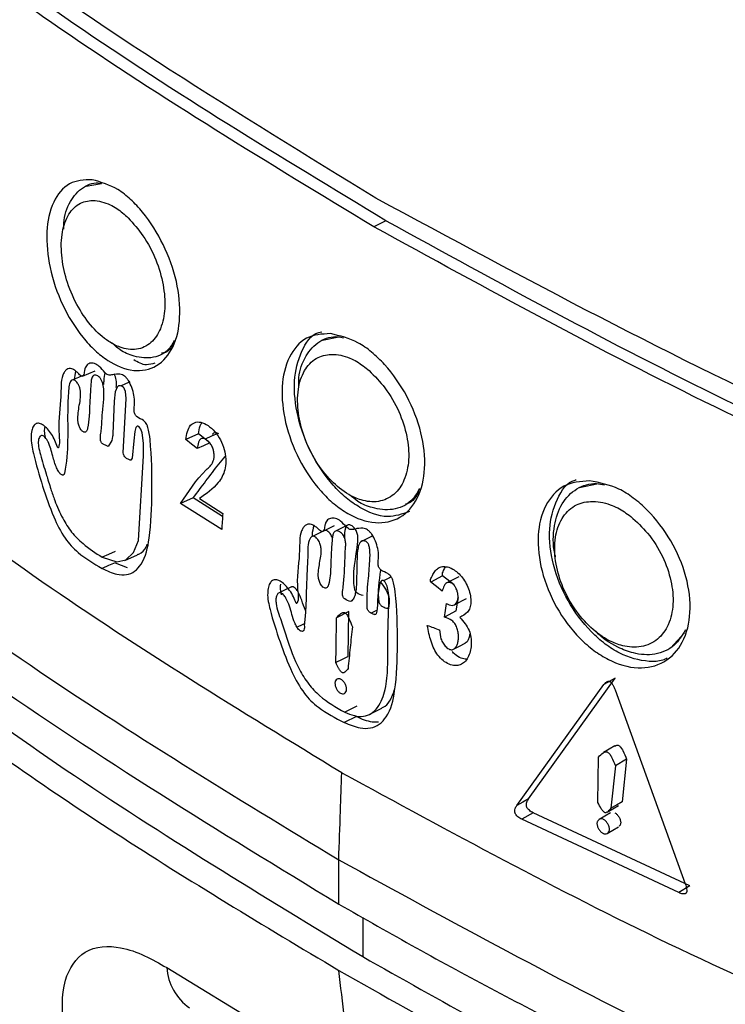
# Model space of a CAD drawing. Header units: millimetres. Extents: x 0 to 864, y 0 to 559.
# Tile 49 of 56: x 669 to 679, y 396 to 411. Entities that reach past the tile are written whole.
import ezdxf

# ---------------------------------------------------------------- set-up
doc = ezdxf.new("R2010")
doc.units = ezdxf.units.MM

msp = doc.modelspace()

# ---------------------------------------------------------------- linework, layer by layer
for p, q in [((669.851, 408.186), (670.074, 408.227)), ((673.343, 405.912), (673.583, 405.96)), ((669.914, 405.178), (669.912, 405.177)), ((670.306, 405.213), (670.304, 405.212)), ((671.507, 404.53), (671.32, 404.446)), ((671.677, 404.394), (671.507, 404.53)), ((677.138, 403.736), (677.421, 403.797)), ((671.432, 403.583), (671.245, 403.499)), ((671.863, 403.309), (671.432, 403.583)), ((671.521, 403.572), (671.866, 403.354)), ((671.852, 403.113), (671.245, 403.499)), ((674.077, 403.016), (673.898, 402.926)), ((670.418, 402.66), (670.608, 402.743)), ((670.275, 402.623), (670.456, 402.553)), ((675.116, 402.431), (674.941, 402.339)), ((675.284, 402.296), (675.116, 402.431)), ((675.296, 402.006), (675.47, 402.098)), ((675.317, 401.913), (675.349, 402.113)), ((673.728, 401.902), (673.548, 401.813)), ((673.719, 401.239), (673.728, 401.902)), ((674.057, 401.88), (674.145, 401.924)), ((675.317, 401.913), (675.142, 401.821)), ((678.692, 401.587), (678.487, 401.368)), ((676.214, 399.041), (677.498, 400.826)), ((676.385, 399.136), (677.665, 400.921)), ((677.665, 400.921), (677.498, 400.826)), ((677.664, 400.748), (678.701, 397.881)), ((673.841, 400.355), (673.662, 400.265)), ((677.661, 399.918), (677.494, 399.822)), ((677.411, 399.082), (677.419, 399.753)), ((677.668, 399.626), (677.602, 398.998)), ((677.835, 399.722), (677.668, 399.626)), ((677.835, 399.722), (677.768, 399.094)), ((677.548, 398.941), (677.714, 399.037)), ((676.456, 398.93), (676.286, 398.836)), ((678.77, 397.851), (676.456, 398.93)), ((678.607, 397.752), (676.286, 398.836)), ((677.548, 398.628), (677.714, 398.725)), ((673.581, 397.584), (673.581, 398.237)), ((678.77, 397.851), (678.607, 397.752)), ((673.935, 397.384), (673.935, 396.808)), ((671.039, 396.645), (673.783, 394.979))]:
    msp.add_line(p, q)
at = {"flags": 128}
for points in [[(674.279, 407.674), (674.189, 407.631), (674.1, 407.587)], [(669.796, 405.382), (669.886, 405.419), (669.982, 405.46)], [(669.788, 405.383), (669.735, 405.361), (669.639, 405.321)], [(670.495, 405.294), (670.399, 405.253), (670.36, 405.236)], [(670.086, 402.706), (670.301, 402.637), (670.436, 402.669), (670.546, 402.777), (670.624, 402.955), (670.694, 404.205), (670.695, 404.249), (670.697, 404.391), (670.677, 404.543), (670.657, 404.598), (670.644, 404.619), (670.631, 404.634), (670.624, 404.639), (670.617, 404.642), (670.603, 404.641), (670.592, 404.633), (670.583, 404.62), (670.57, 404.563), (670.551, 404.425), (670.528, 404.171), (670.52, 404.152), (670.511, 404.141), (670.505, 404.139), (670.499, 404.139), (670.479, 404.147), (670.447, 404.166), (670.421, 404.19), (670.412, 404.202), (670.405, 404.215), (670.4, 404.23), (670.397, 404.247), (670.44, 405.051), (670.428, 405.155), (670.417, 405.189), (670.409, 405.203), (670.4, 405.214), (670.376, 405.231), (670.351, 405.239), (670.328, 405.235), (670.308, 405.217), (670.278, 405.147), (670.263, 405.012), (670.243, 404.53), (670.242, 404.522), (670.242, 404.52), (670.242, 404.52), (670.242, 404.52), (670.242, 404.52), (670.242, 404.52), (670.242, 404.519), (670.242, 404.519), (670.242, 404.516), (670.241, 404.506), (670.239, 404.487), (670.23, 404.432), (670.175, 404.343)], [(671.49, 404.31), (671.405, 404.378), (671.32, 404.446)], [(671.795, 404.534), (671.703, 404.493), (671.609, 404.451)], [(671.677, 404.394), (671.584, 404.352), (671.49, 404.31)], [(673.345, 403.089), (673.43, 403.13), (673.52, 403.174)], [(673.702, 403.173), (673.632, 403.138), (673.542, 403.094)], [(673.384, 403.104), (673.293, 403.06), (673.202, 403.016)], [(670.277, 402.789), (670.181, 402.747), (670.086, 402.706)], [(670.275, 402.623), (670.18, 402.582), (670.084, 402.54)], [(674.355, 402.416), (674.332, 402.404), (674.243, 402.359)], [(675.353, 402.418), (675.265, 402.372), (675.178, 402.326)], [(672.872, 402.263), (672.781, 402.219), (672.689, 402.176)], [(675.109, 402.205), (675.025, 402.272), (674.941, 402.339)], [(675.142, 401.821), (675.159, 401.921), (675.175, 402.021)], [(672.964, 401.673), (673.055, 401.717), (673.074, 401.726)], [(675.277, 401.347), (675.364, 401.393), (675.451, 401.439)], [(673.719, 401.239), (673.629, 401.194), (673.539, 401.149)], [(673.85, 400.506), (673.76, 400.461), (673.67, 400.416)], [(674.04, 400.387), (674.128, 400.432), (674.217, 400.477)], [(676.385, 399.136), (676.299, 399.089), (676.214, 399.041)], [(677.768, 399.094), (677.685, 399.046), (677.602, 398.998)], [(677.596, 398.931), (677.512, 398.883), (677.429, 398.834)]]:
    msp.add_lwpolyline(points, dxfattribs=at)
msp.add_arc((671.834, 396.703), 0.797, 184.1658, 234.8905)
for points, knots in [([(653.444, 418.811), (654.059, 417.496), (655.318, 414.803), (657.98, 411.075), (661.16, 407.505), (664.871, 404.151), (669.021, 401.004), (672.043, 399.17), (673.581, 398.237)], [0, 0, 0, 0, 0.148546, 0.304045, 0.467168, 0.637908, 0.815788, 1, 1, 1, 1]), ([(653.444, 418.158), (653.571, 417.858), (654.221, 416.327), (655.7, 413.632), (658.157, 410.207), (660.59, 407.503), (663.333, 404.859), (665.756, 402.831), (669.343, 400.166), (671.811, 398.662), (673.581, 397.584)], [0, 0, 0, 0, 0.03335, 0.170388, 0.313862, 0.464406, 0.542397, 0.704123, 0.787782, 1, 1, 1, 1]), ([(653.444, 417.178), (653.915, 416.143), (654.876, 414.032), (656.825, 411.021), (659.151, 408.069), (661.723, 405.373), (664.434, 402.929), (667.246, 400.708), (670.298, 398.569), (672.474, 397.266), (673.581, 396.604)], [0, 0, 0, 0, 0.116395, 0.237314, 0.366357, 0.501024, 0.618513, 0.740147, 0.867921, 1, 1, 1, 1]), ([(654.343, 416.313), (654.403, 416.176), (654.866, 415.117), (655.944, 413.197), (657.683, 410.599), (659.725, 408.081), (662.323, 405.339), (665.581, 402.447), (669.556, 399.461), (672.454, 397.705), (673.935, 396.808)], [0, 0, 0, 0, 0.016005, 0.1234484, 0.2346705, 0.3499376, 0.4694994, 0.6380095, 0.8150398, 1, 1, 1, 1]), ([(674.128, 408.009), (672.094, 409.257), (668.117, 411.696), (664.608, 414.769), (662.893, 416.271)], [0, 0, 0, 0, 0.5113888, 1, 1, 1, 1]), ([(674.1, 407.587), (672.538, 408.531), (669.474, 410.383), (666.643, 412.573), (665.255, 413.647)], [0, 0, 0, 0, 0.509765, 1, 1, 1, 1]), ([(674.279, 407.674), (672.722, 408.616), (669.667, 410.462), (666.844, 412.648), (665.46, 413.719)], [0, 0, 0, 0, 0.509689, 1, 1, 1, 1]), ([(673.626, 399.522), (672.13, 400.434), (669.163, 402.244), (665.096, 405.428), (661.385, 408.876), (659.289, 411.471), (658.253, 412.753)], [0, 0, 0, 0, 0.257385, 0.510309, 0.757979, 1, 1, 1, 1]), ([(669.937, 408.282), (670.069, 408.244), (670.278, 408.182), (670.514, 407.989), (670.757, 407.73), (671.006, 407.327), (671.201, 406.797), (671.255, 406.273), (671.172, 405.823), (670.917, 405.501), (670.522, 405.429), (670.209, 405.573), (669.97, 405.761), (669.728, 406.026), (669.48, 406.431), (669.298, 406.966), (669.245, 407.489), (669.327, 407.93), (669.576, 408.267), (669.819, 408.277), (669.937, 408.282)], [0, 0, 0, 0, 0.054388, 0.086202, 0.12089, 0.196808, 0.274491, 0.345891, 0.405806, 0.454382, 0.500294, 0.555138, 0.587318, 0.62246, 0.698484, 0.77597, 0.847475, 0.906989, 0.954714, 1, 1, 1, 1]), ([(669.518, 407.552), (669.517, 407.583), (669.513, 407.724), (669.594, 407.957), (669.783, 408.182), (669.981, 408.252), (670.069, 408.228), (670.074, 408.227)], [0, 0, 0, 0, 0.092457, 0.432644, 0.72085, 0.985858, 1, 1, 1, 1]), ([(670.47, 407.718), (670.416, 407.767), (670.333, 407.841), (670.159, 407.938), (669.965, 407.994), (669.72, 407.938), (669.554, 407.738), (669.474, 407.453), (669.481, 407.114), (669.564, 406.748), (669.718, 406.402), (669.925, 406.106), (670.141, 405.907), (670.365, 405.792), (670.593, 405.753), (670.826, 405.862), (670.969, 406.094), (671.025, 406.394), (670.995, 406.743), (670.887, 407.108), (670.712, 407.447), (670.546, 407.633), (670.47, 407.718)], [0, 0, 0, 0, 0.037623, 0.056901, 0.101906, 0.138423, 0.17956, 0.228253, 0.288816, 0.352085, 0.420463, 0.482201, 0.536954, 0.569541, 0.610976, 0.651137, 0.693705, 0.746242, 0.805994, 0.872034, 0.941469, 1, 1, 1, 1]), ([(688.073, 401.734), (685.626, 402.635), (680.831, 404.401), (676.331, 406.823), (674.128, 408.009)], [0, 0, 0, 0, 0.51023, 1, 1, 1, 1]), ([(684.681, 402.623), (682.875, 403.393), (679.325, 404.907), (675.942, 406.762), (674.279, 407.674)], [0, 0, 0, 0, 0.5085905, 1, 1, 1, 1]), ([(684.532, 402.519), (682.722, 403.291), (679.162, 404.811), (675.768, 406.672), (674.1, 407.587)], [0, 0, 0, 0, 0.508554, 1, 1, 1, 1]), ([(674.625, 403.379), (674.518, 403.343), (674.271, 403.26), (673.939, 403.403), (673.682, 403.581), (673.423, 403.837), (673.157, 404.233), (672.962, 404.761), (672.9, 405.291), (672.999, 405.72), (673.176, 406.008), (673.315, 406.031), (673.33, 406.034)], [0, 0, 0, 0, 0.0862059, 0.1988962, 0.2636454, 0.3335496, 0.4829996, 0.6340144, 0.7732986, 0.8906521, 0.9879128, 1, 1, 1, 1]), ([(671.15, 405.905), (671.123, 405.856), (671.049, 405.726), (670.804, 405.625), (670.542, 405.67), (670.348, 405.759), (670.265, 405.839), (670.235, 405.867)], [0, 0, 0, 0, 0.154426, 0.412937, 0.677195, 0.885889, 1, 1, 1, 1]), ([(673.459, 406.009), (673.599, 405.975), (673.82, 405.921), (674.075, 405.734), (674.336, 405.485), (674.605, 405.091), (674.816, 404.566), (674.877, 404.042), (674.785, 403.585), (674.511, 403.261), (674.098, 403.18), (673.761, 403.311), (673.502, 403.493), (673.242, 403.749), (672.975, 404.146), (672.778, 404.676), (672.719, 405.2), (672.81, 405.648), (673.078, 405.986), (673.333, 406.002), (673.459, 406.009)], [0, 0, 0, 0, 0.056075, 0.088206, 0.122853, 0.197727, 0.273595, 0.343204, 0.402333, 0.451986, 0.500289, 0.556906, 0.589425, 0.624518, 0.699497, 0.775196, 0.844963, 0.903717, 0.952439, 1, 1, 1, 1]), ([(672.992, 405.21), (672.99, 405.26), (672.984, 405.422), (673.074, 405.678), (673.28, 405.91), (673.508, 405.982), (673.624, 405.952), (673.65, 405.946)], [0, 0, 0, 0, 0.130317, 0.426432, 0.685136, 0.929106, 1, 1, 1, 1]), ([(671.142, 405.869), (671.109, 405.81), (671.065, 405.731), (670.982, 405.721), (670.962, 405.718)], [0, 0, 0, 0, 0.754487, 1, 1, 1, 1]), ([(670.864, 405.573), (670.823, 405.561), (670.714, 405.526), (670.614, 405.585), (670.551, 405.621)], [0, 0, 0, 0, 0.3789135, 1, 1, 1, 1]), ([(674.031, 405.462), (673.972, 405.51), (673.882, 405.581), (673.696, 405.673), (673.488, 405.722), (673.23, 405.66), (673.052, 405.459), (672.965, 405.169), (672.973, 404.829), (673.064, 404.465), (673.23, 404.124), (673.454, 403.835), (673.686, 403.644), (673.926, 403.536), (674.168, 403.506), (674.414, 403.618), (674.569, 403.854), (674.629, 404.157), (674.596, 404.506), (674.478, 404.868), (674.288, 405.201), (674.112, 405.38), (674.031, 405.462)], [0, 0, 0, 0, 0.03788, 0.057557, 0.10433, 0.142656, 0.184784, 0.233146, 0.292351, 0.354035, 0.421009, 0.482092, 0.537141, 0.570556, 0.613894, 0.655964, 0.6991, 0.750926, 0.809186, 0.873588, 0.941871, 1, 1, 1, 1]), ([(670.242, 405.401), (670.218, 405.396), (670.185, 405.39), (670.146, 405.411), (670.103, 405.455), (670.056, 405.521), (669.977, 405.57), (669.914, 405.577), (669.874, 405.558), (669.85, 405.535), (669.832, 405.5), (669.822, 405.451), (669.818, 405.406), (669.798, 405.38), (669.788, 405.378), (669.76, 405.389), (669.732, 405.425), (669.687, 405.463), (669.645, 405.491), (669.599, 405.499), (669.558, 405.481), (669.526, 405.445), (669.489, 405.368), (669.481, 405.29), (669.478, 405.225), (669.476, 405.152), (669.471, 404.913), (669.425, 404.626), (669.462, 404.382), (669.438, 404.323), (669.436, 404.321), (669.435, 404.321), (669.433, 404.322), (669.431, 404.323), (669.428, 404.327), (669.414, 404.363), (669.39, 404.433), (669.339, 404.522), (669.283, 404.599), (669.223, 404.653), (669.172, 404.681), (669.134, 404.686), (669.1, 404.678), (669.064, 404.639), (669.042, 404.57), (669.027, 404.433), (669.086, 404.155), (669.199, 403.761), (669.347, 403.338), (669.512, 402.998), (669.756, 402.732), (669.961, 402.612), (670.084, 402.54)], [0, 0, 0, 0, 0.013705, 0.018735, 0.025561, 0.049387, 0.065555, 0.078662, 0.0846, 0.090789, 0.097706, 0.107126, 0.120301, 0.123506, 0.124789, 0.126343, 0.140362, 0.15069, 0.161196, 0.169065, 0.176854, 0.186026, 0.197026, 0.226327, 0.230823, 0.235057, 0.269272, 0.370602, 0.406712, 0.407251, 0.407617, 0.407791, 0.407985, 0.408478, 0.409209, 0.410666, 0.431102, 0.452286, 0.470742, 0.4866, 0.49917, 0.504177, 0.508782, 0.518979, 0.533137, 0.55073, 0.599205, 0.697473, 0.791732, 0.861332, 0.916985, 1, 1, 1, 1]), ([(669.694, 405.456), (669.684, 405.413), (669.674, 405.369), (669.672, 405.324), (669.672, 405.322)], [0, 0, 0, 0, 0.955536, 1, 1, 1, 1]), ([(670.175, 404.343), (670.149, 404.353), (670.119, 404.365), (670.087, 404.386), (670.076, 404.397), (670.068, 404.411), (670.062, 404.426), (670.059, 404.444), (670.059, 404.473), (670.062, 404.512), (670.069, 404.559), (670.08, 404.668), (670.087, 404.895), (670.13, 405.126), (670.092, 405.287), (670.074, 405.326), (670.051, 405.359), (670.024, 405.383), (669.996, 405.396), (669.968, 405.396), (669.944, 405.379), (669.92, 405.324), (669.915, 405.158), (669.903, 404.999), (669.897, 404.862), (669.896, 404.828), (669.891, 404.741), (669.882, 404.655), (669.861, 404.576), (669.844, 404.557), (669.83, 404.552), (669.815, 404.554), (669.799, 404.562), (669.783, 404.576), (669.768, 404.595), (669.754, 404.617), (669.743, 404.643), (669.734, 404.67), (669.72, 404.763), (669.739, 404.925), (669.777, 405.091), (669.758, 405.198), (669.744, 405.24), (669.724, 405.276), (669.701, 405.304), (669.679, 405.321), (669.662, 405.326), (669.646, 405.326), (669.626, 405.314), (669.6, 405.272), (669.585, 405.133), (669.562, 404.688), (669.596, 404.263), (669.524, 403.93), (669.513, 403.921), (669.5, 403.919), (669.486, 403.923), (669.472, 403.933), (669.457, 403.948), (669.435, 403.978), (669.393, 404.06), (669.352, 404.211), (669.315, 404.357), (669.267, 404.444), (669.246, 404.475), (669.225, 404.496), (669.202, 404.506), (669.179, 404.503), (669.162, 404.486), (669.15, 404.46), (669.139, 404.412), (669.144, 404.329), (669.186, 404.164), (669.239, 404.003), (669.278, 403.869), (669.301, 403.795), (669.333, 403.692), (669.395, 403.509), (669.489, 403.292), (669.627, 403.073), (669.824, 402.876), (669.989, 402.769), (670.086, 402.706)], [0, 0, 0, 0, 0.011555, 0.013638, 0.015701, 0.017915, 0.020204, 0.022569, 0.025336, 0.032541, 0.038918, 0.045035, 0.077983, 0.134168, 0.140384, 0.146473, 0.152185, 0.157112, 0.16124, 0.16478, 0.16841, 0.172703, 0.189178, 0.236667, 0.240057, 0.246121, 0.251116, 0.27614, 0.282504, 0.284558, 0.286373, 0.288417, 0.290862, 0.293759, 0.297173, 0.300877, 0.304678, 0.308641, 0.31284, 0.343816, 0.375847, 0.382645, 0.388808, 0.394443, 0.399562, 0.403917, 0.405629, 0.407172, 0.410402, 0.414513, 0.427419, 0.467179, 0.602324, 0.604313, 0.605957, 0.607696, 0.609664, 0.611992, 0.614861, 0.618412, 0.627534, 0.653139, 0.683617, 0.689612, 0.69475, 0.698843, 0.702042, 0.704783, 0.707806, 0.711682, 0.716455, 0.72846, 0.745748, 0.787348, 0.799518, 0.803981, 0.81964, 0.844288, 0.884689, 0.918268, 0.951675, 1, 1, 1, 1]), ([(670.084, 402.54), (670.156, 402.506), (670.269, 402.452), (670.443, 402.437), (670.574, 402.493), (670.722, 402.669), (670.808, 403.082), (670.826, 403.698), (670.818, 404.246), (670.777, 404.581), (670.746, 404.664), (670.725, 404.699), (670.681, 404.743), (670.622, 404.757), (670.585, 404.794), (670.572, 404.814), (670.562, 404.836), (670.552, 404.892), (670.571, 404.979), (670.558, 405.099), (670.526, 405.211), (670.486, 405.296), (670.447, 405.352), (670.418, 405.382), (670.385, 405.402), (670.326, 405.418), (670.278, 405.408), (670.242, 405.401)], [0, 0, 0, 0, 0.0627952, 0.1001918, 0.135029, 0.1725248, 0.2789146, 0.4609381, 0.6679998, 0.7166722, 0.7285123, 0.738626, 0.7484662, 0.7777571, 0.7838204, 0.7901104, 0.7966632, 0.8027209, 0.8353534, 0.8662975, 0.8978159, 0.9283694, 0.9408813, 0.9517018, 0.9616418, 0.9715453, 1, 1, 1, 1]), ([(670.125, 405.432), (670.118, 405.393), (670.109, 405.336), (670.106, 405.277), (670.105, 405.258)], [0, 0, 0, 0, 0.6749294, 1, 1, 1, 1]), ([(670.293, 405.212), (670.296, 405.25), (670.3, 405.303), (670.282, 405.368), (670.27, 405.399), (670.26, 405.413), (670.258, 405.416)], [0, 0, 0, 0, 0.534988, 0.747016, 0.954533, 1, 1, 1, 1]), ([(669.238, 404.635), (669.234, 404.612), (669.225, 404.559), (669.236, 404.507), (669.242, 404.477)], [0, 0, 0, 0, 0.436411, 1, 1, 1, 1]), ([(671.32, 404.446), (671.327, 404.485), (671.341, 404.557), (671.38, 404.658), (671.472, 404.711), (671.579, 404.698), (671.682, 404.633), (671.776, 404.533), (671.854, 404.406), (671.901, 404.265), (671.919, 404.126), (671.9, 403.966), (671.784, 403.753), (671.623, 403.643), (671.521, 403.572)], [0, 0, 0, 0, 0.065954, 0.122381, 0.172161, 0.226865, 0.292481, 0.369063, 0.451861, 0.535547, 0.612785, 0.682629, 0.797447, 1, 1, 1, 1]), ([(671.507, 404.53), (671.513, 404.57), (671.521, 404.627), (671.549, 404.678), (671.557, 404.693)], [0, 0, 0, 0, 0.697363, 1, 1, 1, 1]), ([(671.245, 403.499), (671.358, 403.672), (671.499, 403.889), (671.715, 404.08), (671.738, 404.164), (671.741, 404.218), (671.734, 404.275), (671.715, 404.333), (671.685, 404.385), (671.647, 404.427), (671.61, 404.453), (671.58, 404.462), (671.555, 404.462), (671.527, 404.442), (671.499, 404.389), (671.494, 404.342), (671.49, 404.31)], [0, 0, 0, 0, 0.4503996, 0.56287, 0.5975787, 0.6352131, 0.6789103, 0.7215369, 0.7652783, 0.8075468, 0.8445788, 0.860537, 0.873948, 0.8976457, 0.9308365, 1, 1, 1, 1]), ([(671.808, 404.526), (671.801, 404.531), (671.788, 404.54), (671.767, 404.546), (671.742, 404.546), (671.723, 404.535), (671.716, 404.523), (671.715, 404.521)], [0, 0, 0, 0, 0.238815, 0.444606, 0.61753, 0.923543, 1, 1, 1, 1]), ([(671.432, 403.583), (671.556, 403.75), (671.709, 403.958), (671.873, 404.158), (671.905, 404.196)], [0, 0, 0, 0, 0.807143, 1, 1, 1, 1]), ([(678.435, 401.213), (678.414, 401.203), (678.331, 401.166), (678.083, 401.159), (677.786, 401.247), (677.509, 401.422), (677.234, 401.667), (676.948, 402.054), (676.736, 402.575), (676.667, 403.106), (676.776, 403.538), (676.953, 403.821), (677.083, 403.848), (677.087, 403.849)], [0, 0, 0, 0, 0.018425, 0.071709, 0.191314, 0.258788, 0.330818, 0.482891, 0.634998, 0.775085, 0.894652, 0.997196, 1, 1, 1, 1]), ([(674.776, 403.72), (674.738, 403.654), (674.65, 403.501), (674.376, 403.385), (674.096, 403.421), (673.88, 403.508), (673.782, 403.592), (673.744, 403.625)], [0, 0, 0, 0, 0.186316, 0.431005, 0.680758, 0.874115, 1, 1, 1, 1]), ([(677.286, 403.835), (677.435, 403.806), (677.668, 403.76), (677.942, 403.581), (678.218, 403.341), (678.506, 402.957), (678.732, 402.438), (678.799, 401.914), (678.7, 401.452), (678.409, 401.125), (677.98, 401.035), (677.62, 401.153), (677.342, 401.327), (677.065, 401.573), (676.778, 401.959), (676.565, 402.483), (676.499, 403.007), (676.598, 403.462), (676.886, 403.801), (677.153, 403.824), (677.286, 403.835)], [0, 0, 0, 0, 0.057742, 0.090179, 0.124783, 0.198638, 0.272756, 0.340649, 0.399019, 0.449611, 0.500009, 0.558271, 0.591134, 0.626203, 0.700204, 0.774168, 0.842237, 0.90031, 0.950144, 1, 1, 1, 1]), ([(676.786, 402.713), (676.781, 402.729), (676.74, 402.877), (676.751, 403.153), (676.855, 403.499), (677.082, 403.735), (677.33, 403.812), (677.467, 403.782), (677.506, 403.773)], [0, 0, 0, 0, 0.031925, 0.301997, 0.525451, 0.726877, 0.921201, 1, 1, 1, 1]), ([(674.766, 403.679), (674.722, 403.599), (674.672, 403.508), (674.579, 403.492), (674.568, 403.49)], [0, 0, 0, 0, 0.877886, 1, 1, 1, 1]), ([(677.896, 403.308), (677.833, 403.353), (677.738, 403.422), (677.539, 403.507), (677.318, 403.549), (677.048, 403.482), (676.857, 403.278), (676.763, 402.984), (676.772, 402.643), (676.871, 402.282), (677.05, 401.946), (677.29, 401.665), (677.538, 401.482), (677.794, 401.383), (678.05, 401.362), (678.306, 401.478), (678.472, 401.716), (678.536, 402.023), (678.5, 402.371), (678.373, 402.73), (678.169, 403.056), (677.983, 403.228), (677.896, 403.308)], [0, 0, 0, 0, 0.038169, 0.058094, 0.106559, 0.146828, 0.18997, 0.237978, 0.295858, 0.356034, 0.42171, 0.482247, 0.537649, 0.571873, 0.616908, 0.660636, 0.704225, 0.755299, 0.812153, 0.875044, 0.942229, 1, 1, 1, 1]), ([(671.866, 403.354), (671.864, 403.314), (671.859, 403.234), (671.854, 403.153), (671.852, 403.113)], [0, 0, 0, 0, 0.4999727, 1, 1, 1, 1]), ([(673.822, 403.122), (673.797, 403.116), (673.762, 403.108), (673.719, 403.129), (673.674, 403.171), (673.622, 403.236), (673.537, 403.282), (673.471, 403.287), (673.428, 403.268), (673.403, 403.245), (673.384, 403.21), (673.372, 403.16), (673.368, 403.115), (673.347, 403.088), (673.336, 403.085), (673.307, 403.094), (673.276, 403.129), (673.228, 403.166), (673.184, 403.192), (673.135, 403.2), (673.091, 403.183), (673.056, 403.146), (673.016, 403.07), (673.007, 402.994), (673.004, 402.933), (673.002, 402.868), (672.999, 402.631), (672.943, 402.342), (672.995, 402.084), (672.962, 402.022), (672.96, 402.021), (672.959, 402.021), (672.957, 402.022), (672.956, 402.023), (672.954, 402.025), (672.936, 402.056), (672.916, 402.126), (672.859, 402.213), (672.799, 402.289), (672.735, 402.343), (672.679, 402.371), (672.638, 402.375), (672.602, 402.368), (672.563, 402.33), (672.539, 402.261), (672.521, 402.124), (672.584, 401.848), (672.707, 401.459), (672.867, 401.04), (673.025, 400.748), (673.167, 400.582), (673.356, 400.424), (673.531, 400.333), (673.662, 400.265)], [0, 0, 0, 0, 0.014483, 0.019654, 0.026511, 0.050394, 0.066994, 0.080817, 0.087057, 0.093421, 0.100363, 0.109462, 0.122937, 0.126302, 0.127658, 0.129242, 0.143208, 0.153517, 0.164478, 0.172827, 0.181023, 0.190423, 0.201444, 0.230112, 0.233837, 0.236442, 0.267705, 0.370072, 0.408646, 0.409155, 0.409534, 0.409733, 0.409958, 0.410497, 0.410896, 0.411474, 0.431255, 0.452365, 0.47102, 0.487211, 0.500512, 0.505878, 0.510792, 0.52127, 0.535345, 0.552683, 0.599844, 0.696167, 0.789373, 0.8586, 0.886356, 0.914865, 1, 1, 1, 1]), ([(673.212, 403.173), (673.201, 403.128), (673.189, 403.08), (673.186, 403.028), (673.186, 403.021), (673.186, 403.019)], [0, 0, 0, 0, 0.876534, 0.95697, 1, 1, 1, 1]), ([(673.94, 402.14), (673.907, 402.15), (673.869, 402.161), (673.836, 402.19), (673.827, 402.203), (673.82, 402.217), (673.769, 402.459), (673.847, 402.723), (673.866, 402.998), (673.858, 403.047), (673.845, 403.085), (673.83, 403.114), (673.812, 403.14), (673.79, 403.162), (673.767, 403.176), (673.744, 403.184), (673.722, 403.184), (673.702, 403.175), (673.687, 403.158), (673.661, 403.098), (673.664, 403.039), (673.667, 402.988)], [0, 0, 0, 0, 0.0713636, 0.0825259, 0.093958, 0.1051358, 0.1153585, 0.6212068, 0.6643502, 0.7038459, 0.7268433, 0.7503051, 0.7732455, 0.7948467, 0.8143101, 0.8313369, 0.846555, 0.8613811, 0.876629, 0.8925995, 1, 1, 1, 1]), ([(673.662, 400.265), (673.739, 400.233), (673.863, 400.181), (674.048, 400.172), (674.188, 400.232), (674.345, 400.41), (674.438, 400.829), (674.454, 401.448), (674.444, 401.996), (674.397, 402.328), (674.362, 402.408), (674.338, 402.441), (674.288, 402.482), (674.226, 402.493), (674.187, 402.533), (674.175, 402.553), (674.165, 402.575), (674.158, 402.631), (674.176, 402.717), (674.16, 402.835), (674.126, 402.945), (674.082, 403.028), (674.041, 403.081), (674.01, 403.109), (673.974, 403.128), (673.911, 403.141), (673.86, 403.13), (673.822, 403.122)], [0, 0, 0, 0, 0.065359, 0.104943, 0.141799, 0.180555, 0.287256, 0.46762, 0.670924, 0.718043, 0.729428, 0.739391, 0.749482, 0.779763, 0.785801, 0.792113, 0.798336, 0.804343, 0.836345, 0.866416, 0.897069, 0.926771, 0.939005, 0.949748, 0.959836, 0.97009, 1, 1, 1, 1]), ([(673.761, 402.051), (673.728, 402.06), (673.69, 402.071), (673.656, 402.101), (673.647, 402.114), (673.641, 402.128), (673.634, 402.156), (673.643, 402.252), (673.663, 402.412), (673.672, 402.631), (673.677, 402.797), (673.686, 402.909), (673.678, 402.958), (673.665, 402.997), (673.65, 403.026), (673.632, 403.052), (673.61, 403.073), (673.587, 403.088), (673.564, 403.096), (673.541, 403.096), (673.522, 403.086), (673.507, 403.07), (673.494, 403.041), (673.48, 402.944), (673.47, 402.783), (673.461, 402.547), (673.455, 402.374), (673.419, 402.263), (673.392, 402.249), (673.369, 402.253), (673.346, 402.266), (673.325, 402.288), (673.307, 402.316), (673.294, 402.346), (673.285, 402.376), (673.277, 402.433), (673.281, 402.55), (673.316, 402.689), (673.325, 402.818), (673.312, 402.886), (673.298, 402.926), (673.283, 402.954), (673.264, 402.979), (673.242, 403), (673.222, 403.012), (673.206, 403.016), (673.192, 403.016), (673.177, 403.007), (673.157, 402.986), (673.117, 402.888), (673.126, 402.723), (673.107, 402.412), (673.1, 402.109), (673.087, 401.838), (673.068, 401.712), (673.076, 401.648), (673.061, 401.62), (673.053, 401.613), (673.039, 401.61), (673.024, 401.613), (673.009, 401.62), (672.986, 401.639), (672.958, 401.679), (672.902, 401.795), (672.871, 401.944), (672.814, 402.084), (672.772, 402.145), (672.746, 402.17), (672.731, 402.179), (672.717, 402.184), (672.699, 402.182), (672.674, 402.166), (672.657, 402.129), (672.651, 402.078), (672.66, 401.953), (672.731, 401.773), (672.833, 401.444), (672.948, 401.12), (673.126, 400.833), (673.342, 400.604), (673.54, 400.49), (673.67, 400.416)], [0, 0, 0, 0, 0.013884, 0.016055, 0.018276, 0.020446, 0.02243, 0.030214, 0.059757, 0.090032, 0.120567, 0.128933, 0.136596, 0.14106, 0.145617, 0.150075, 0.154273, 0.158059, 0.161372, 0.16433, 0.167212, 0.170168, 0.173266, 0.180265, 0.210461, 0.240634, 0.277372, 0.283702, 0.286339, 0.289316, 0.292925, 0.297181, 0.301834, 0.306511, 0.310906, 0.314685, 0.330225, 0.35905, 0.374271, 0.383141, 0.3876, 0.391936, 0.396297, 0.400566, 0.404302, 0.40588, 0.407283, 0.410011, 0.412986, 0.419207, 0.452884, 0.479837, 0.549074, 0.578498, 0.592082, 0.602272, 0.603738, 0.605084, 0.606457, 0.60953, 0.611287, 0.613178, 0.622006, 0.630994, 0.666542, 0.684521, 0.693277, 0.697306, 0.699073, 0.700668, 0.70347, 0.706213, 0.712436, 0.719668, 0.727449, 0.764006, 0.799123, 0.870562, 0.905787, 0.938365, 1, 1, 1, 1]), ([(673.487, 402.988), (673.484, 402.997), (673.478, 403.015), (673.464, 403.042), (673.445, 403.067), (673.423, 403.088), (673.403, 403.099), (673.389, 403.104), (673.384, 403.103), (673.382, 403.103)], [0, 0, 0, 0, 0.1704115, 0.3600285, 0.5506408, 0.7372039, 0.9003045, 0.9693614, 1, 1, 1, 1]), ([(670.606, 402.748), (670.613, 402.749), (670.67, 402.761), (670.722, 402.826), (670.747, 402.885), (670.751, 402.897)], [0, 0, 0, 0, 0.093451, 0.813397, 1, 1, 1, 1]), ([(673.67, 400.416), (673.717, 400.398), (673.805, 400.364), (673.943, 400.345), (674.067, 400.393), (674.198, 400.523), (674.282, 400.767), (674.308, 401.076), (674.303, 401.388), (674.309, 401.68), (674.318, 401.95), (674.326, 402.157), (674.298, 402.277), (674.278, 402.319), (674.265, 402.338), (674.253, 402.353), (674.242, 402.36), (674.231, 402.364), (674.217, 402.363), (674.198, 402.348), (674.173, 402.252), (674.151, 402.106), (674.154, 401.956), (674.139, 401.878), (674.125, 401.861), (674.115, 401.857), (674.097, 401.858), (674.07, 401.873), (674.04, 401.89), (674.019, 401.913), (674.007, 401.929), (674.002, 401.944), (673.999, 401.959), (674.002, 402.033), (673.998, 402.168), (674.021, 402.391), (674.038, 402.61), (674.047, 402.784), (674.032, 402.867), (674.02, 402.898), (674.01, 402.916), (673.995, 402.931), (673.978, 402.941), (673.959, 402.949), (673.936, 402.952), (673.91, 402.942), (673.88, 402.904), (673.856, 402.813), (673.85, 402.65), (673.844, 402.426), (673.845, 402.232), (673.808, 402.101), (673.776, 402.067), (673.761, 402.051)], [0, 0, 0, 0, 0.029006, 0.054929, 0.078638, 0.103749, 0.159715, 0.223524, 0.284154, 0.340675, 0.393243, 0.441827, 0.459879, 0.464229, 0.46889, 0.473206, 0.475099, 0.476809, 0.479759, 0.482646, 0.490392, 0.534882, 0.569836, 0.577401, 0.580457, 0.581879, 0.583444, 0.591021, 0.599144, 0.603816, 0.608701, 0.610773, 0.612812, 0.617489, 0.653793, 0.691094, 0.747848, 0.781335, 0.7922, 0.796607, 0.800431, 0.804237, 0.808327, 0.812305, 0.815784, 0.821585, 0.827626, 0.842999, 0.874983, 0.922572, 0.97333, 0.987298, 1, 1, 1, 1]), ([(674.941, 402.339), (674.939, 402.347), (674.932, 402.375), (674.96, 402.423), (674.987, 402.484), (675.034, 402.537), (675.097, 402.57), (675.171, 402.57), (675.249, 402.544), (675.326, 402.494), (675.396, 402.423), (675.456, 402.337), (675.501, 402.24), (675.528, 402.14), (675.536, 402.044), (675.525, 401.96), (675.473, 401.874), (675.412, 401.84), (675.372, 401.817)], [0, 0, 0, 0, 0.018224, 0.061526, 0.115981, 0.169781, 0.216817, 0.269733, 0.330427, 0.398866, 0.473579, 0.552611, 0.632707, 0.71115, 0.783491, 0.845705, 0.898279, 1, 1, 1, 1]), ([(675.116, 402.431), (675.114, 402.439), (675.109, 402.453), (675.118, 402.48), (675.134, 402.518), (675.151, 402.548), (675.162, 402.566)], [0, 0, 0, 0, 0.165525, 0.302777, 0.560058, 1, 1, 1, 1]), ([(674.195, 402.341), (674.256, 402.26), (674.335, 402.154), (674.326, 402.014), (674.317, 401.968), (674.303, 401.951), (674.293, 401.947), (674.275, 401.948), (674.249, 401.963), (674.218, 401.98), (674.197, 402.003), (674.186, 402.019), (674.18, 402.034), (674.152, 402.196), (674.179, 402.358), (674.205, 402.516)], [0, 0, 0, 0, 0.269693, 0.349747, 0.386344, 0.401123, 0.407989, 0.41552, 0.452059, 0.491234, 0.513782, 0.537365, 0.547374, 0.557231, 1, 1, 1, 1]), ([(672.72, 402.308), (672.718, 402.293), (672.708, 402.241), (672.721, 402.189), (672.731, 402.152)], [0, 0, 0, 0, 0.285153, 1, 1, 1, 1]), ([(673.088, 401.919), (673.07, 401.969), (673.038, 402.061), (672.997, 402.172), (672.954, 402.233), (672.929, 402.257), (672.914, 402.267), (672.899, 402.271), (672.884, 402.271), (672.876, 402.265), (672.873, 402.263)], [0, 0, 0, 0, 0.3675568, 0.6646191, 0.8092015, 0.8756808, 0.9048203, 0.9311267, 0.9773403, 1, 1, 1, 1]), ([(675.175, 402.021), (675.201, 402.007), (675.238, 401.988), (675.292, 402), (675.319, 402.028), (675.337, 402.066), (675.345, 402.111), (675.343, 402.161), (675.33, 402.214), (675.311, 402.256), (675.29, 402.287), (675.272, 402.306), (675.253, 402.321), (675.233, 402.331), (675.212, 402.334), (675.188, 402.332), (675.16, 402.317), (675.129, 402.273), (675.117, 402.232), (675.109, 402.205)], [0, 0, 0, 0, 0.121716, 0.170071, 0.224321, 0.281827, 0.345761, 0.418114, 0.493892, 0.576803, 0.615278, 0.652565, 0.687138, 0.717958, 0.74675, 0.775705, 0.821908, 0.876955, 1, 1, 1, 1]), ([(673.539, 401.149), (673.54, 401.26), (673.543, 401.481), (673.547, 401.702), (673.548, 401.813)], [0, 0, 0, 0, 0.500083, 1, 1, 1, 1]), ([(673.548, 401.813), (673.565, 401.831), (673.592, 401.861), (673.63, 401.888), (673.656, 401.891), (673.671, 401.886), (673.681, 401.879), (673.694, 401.866), (673.715, 401.837), (673.746, 401.773), (673.767, 401.717), (673.782, 401.68)], [0, 0, 0, 0, 0.194552, 0.307461, 0.351441, 0.393975, 0.421191, 0.453359, 0.534932, 0.694346, 1, 1, 1, 1]), ([(675.372, 401.817), (675.398, 401.787), (675.449, 401.727), (675.511, 401.63), (675.539, 401.52), (675.541, 401.383), (675.513, 401.252), (675.445, 401.156), (675.377, 401.112), (675.295, 401.099), (675.206, 401.122), (675.12, 401.178), (675.044, 401.255), (674.984, 401.354), (674.928, 401.501), (674.905, 401.621), (674.889, 401.7)], [0, 0, 0, 0, 0.0726971, 0.1422821, 0.2052705, 0.2754962, 0.390304, 0.4399876, 0.4848926, 0.5321441, 0.5853823, 0.6477294, 0.7157194, 0.780562, 0.8543971, 1, 1, 1, 1]), ([(675.071, 401.632), (675.074, 401.587), (675.079, 401.518), (675.12, 401.435), (675.156, 401.388), (675.191, 401.359), (675.217, 401.345), (675.243, 401.338), (675.276, 401.342), (675.307, 401.37), (675.333, 401.413), (675.348, 401.466), (675.352, 401.53), (675.346, 401.598), (675.331, 401.655), (675.314, 401.698), (675.297, 401.726), (675.277, 401.75), (675.229, 401.789), (675.181, 401.807), (675.142, 401.821)], [0, 0, 0, 0, 0.133446, 0.205647, 0.277346, 0.311362, 0.341303, 0.367343, 0.390783, 0.437338, 0.486952, 0.541465, 0.603909, 0.677411, 0.747174, 0.78291, 0.815211, 0.8457, 0.876965, 1, 1, 1, 1]), ([(673.782, 401.68), (673.771, 401.577), (673.75, 401.37), (673.728, 401.164), (673.718, 401.061)], [0, 0, 0, 0, 0.49993, 1, 1, 1, 1]), ([(674.889, 401.7), (674.919, 401.688), (674.98, 401.666), (675.04, 401.643), (675.071, 401.632)], [0, 0, 0, 0, 0.499588, 1, 1, 1, 1]), ([(675.45, 401.441), (675.46, 401.448), (675.484, 401.463), (675.506, 401.506), (675.519, 401.544), (675.52, 401.568), (675.521, 401.574)], [0, 0, 0, 0, 0.226158, 0.541482, 0.888002, 1, 1, 1, 1]), ([(678.703, 401.632), (678.655, 401.55), (678.552, 401.377), (678.253, 401.249), (677.954, 401.272), (677.657, 401.392), (677.463, 401.513), (677.372, 401.619), (677.367, 401.625)], [0, 0, 0, 0, 0.177154, 0.375843, 0.57864, 0.733395, 0.984733, 1, 1, 1, 1]), ([(675.47, 401.198), (675.442, 401.203), (675.38, 401.213), (675.308, 401.259), (675.272, 401.298), (675.259, 401.312)], [0, 0, 0, 0, 0.343997, 0.76421, 1, 1, 1, 1]), ([(673.718, 401.061), (673.706, 401.046), (673.688, 401.024), (673.664, 401), (673.647, 400.997), (673.637, 400.999), (673.627, 401.005), (673.614, 401.016), (673.596, 401.038), (673.567, 401.081), (673.55, 401.122), (673.539, 401.149)], [0, 0, 0, 0, 0.196514, 0.296598, 0.344254, 0.369229, 0.396813, 0.461333, 0.542243, 0.697029, 1, 1, 1, 1]), ([(673.601, 400.909), (673.606, 400.907), (673.618, 400.902), (673.633, 400.89), (673.654, 400.869), (673.676, 400.836), (673.691, 400.8), (673.697, 400.771), (673.697, 400.746), (673.69, 400.718), (673.668, 400.693), (673.636, 400.685), (673.609, 400.696), (673.588, 400.71), (673.567, 400.731), (673.546, 400.763), (673.529, 400.805), (673.524, 400.842), (673.527, 400.867), (673.535, 400.888), (673.554, 400.906), (673.58, 400.913), (673.595, 400.91), (673.601, 400.909)], [0, 0, 0, 0, 0.028141, 0.060132, 0.095826, 0.172784, 0.251597, 0.285966, 0.317946, 0.375727, 0.424973, 0.472749, 0.528911, 0.561882, 0.596181, 0.67173, 0.74905, 0.818699, 0.848217, 0.87456, 0.924606, 0.973191, 1, 1, 1, 1]), ([(677.498, 400.826), (677.509, 400.839), (677.526, 400.86), (677.555, 400.874), (677.572, 400.875), (677.585, 400.871), (677.598, 400.864), (677.615, 400.847), (677.64, 400.809), (677.655, 400.772), (677.664, 400.748)], [0, 0, 0, 0, 0.2046435, 0.3125647, 0.3625184, 0.4118926, 0.4671337, 0.5336808, 0.6915733, 1, 1, 1, 1]), ([(674.216, 400.481), (674.223, 400.484), (674.272, 400.5), (674.355, 400.595), (674.389, 400.699), (674.409, 400.763)], [0, 0, 0, 0, 0.0680714, 0.4348491, 1, 1, 1, 1]), ([(673.841, 400.355), (673.918, 400.319), (674.023, 400.272), (674.136, 400.275), (674.166, 400.276)], [0, 0, 0, 0, 0.736292, 1, 1, 1, 1]), ([(677.661, 399.917), (677.67, 399.922), (677.683, 399.93), (677.704, 399.931), (677.719, 399.926), (677.734, 399.915), (677.756, 399.89), (677.792, 399.826), (677.817, 399.765), (677.835, 399.722)], [0, 0, 0, 0, 0.100589, 0.152968, 0.203715, 0.261795, 0.334418, 0.530529, 1, 1, 1, 1]), ([(677.419, 399.753), (677.44, 399.776), (677.469, 399.809), (677.514, 399.833), (677.537, 399.834), (677.553, 399.829), (677.567, 399.818), (677.589, 399.794), (677.626, 399.73), (677.651, 399.669), (677.668, 399.626)], [0, 0, 0, 0, 0.233414, 0.3290608, 0.3681695, 0.4060994, 0.4494648, 0.5036643, 0.6499455, 1, 1, 1, 1]), ([(673.581, 398.237), (673.589, 398.477), (673.604, 398.905), (673.619, 399.333), (673.626, 399.522)], [0, 0, 0, 0, 0.5603715, 1, 1, 1, 1]), ([(673.626, 399.522), (675.22, 398.655), (678.496, 396.873), (683.812, 394.661), (689.507, 392.701), (693.494, 391.723), (695.514, 391.227)], [0, 0, 0, 0, 0.231611, 0.475982, 0.73441, 1, 1, 1, 1]), ([(676.286, 398.836), (676.265, 398.847), (676.233, 398.864), (676.204, 398.894), (676.191, 398.914), (676.185, 398.929), (676.182, 398.944), (676.181, 398.966), (676.188, 399.001), (676.204, 399.026), (676.214, 399.041)], [0, 0, 0, 0, 0.269645, 0.416505, 0.480624, 0.5405, 0.599137, 0.659492, 0.791263, 1, 1, 1, 1]), ([(676.456, 398.93), (676.436, 398.942), (676.404, 398.959), (676.375, 398.989), (676.362, 399.009), (676.356, 399.024), (676.353, 399.039), (676.352, 399.061), (676.359, 399.096), (676.375, 399.121), (676.385, 399.136)], [0, 0, 0, 0, 0.269253, 0.415944, 0.480071, 0.539956, 0.598652, 0.659073, 0.791015, 1, 1, 1, 1]), ([(677.602, 398.998), (677.588, 398.979), (677.568, 398.954), (677.537, 398.933), (677.519, 398.932), (677.508, 398.936), (677.496, 398.943), (677.479, 398.961), (677.448, 399.007), (677.426, 399.051), (677.411, 399.082)], [0, 0, 0, 0, 0.231331, 0.32514, 0.363818, 0.401957, 0.446062, 0.501145, 0.648912, 1, 1, 1, 1]), ([(677.661, 398.931), (677.667, 398.927), (677.679, 398.92), (677.7, 398.899), (677.724, 398.867), (677.74, 398.831), (677.746, 398.802), (677.748, 398.781), (677.744, 398.763), (677.738, 398.746), (677.729, 398.739), (677.724, 398.735)], [0, 0, 0, 0, 0.086545, 0.181848, 0.385916, 0.590032, 0.686553, 0.772043, 0.850655, 0.924463, 1, 1, 1, 1]), ([(677.477, 398.841), (677.483, 398.839), (677.495, 398.835), (677.512, 398.823), (677.534, 398.803), (677.557, 398.771), (677.573, 398.734), (677.58, 398.705), (677.581, 398.685), (677.578, 398.666), (677.569, 398.645), (677.549, 398.625), (677.522, 398.618), (677.499, 398.621), (677.481, 398.628), (677.465, 398.639), (677.443, 398.66), (677.42, 398.692), (677.403, 398.728), (677.397, 398.758), (677.395, 398.778), (677.399, 398.796), (677.408, 398.817), (677.428, 398.837), (677.455, 398.845), (677.471, 398.842), (677.477, 398.841)], [0, 0, 0, 0, 0.028833, 0.060934, 0.096264, 0.171882, 0.247459, 0.283175, 0.314796, 0.343875, 0.371163, 0.42178, 0.472442, 0.500102, 0.528947, 0.561025, 0.596345, 0.671948, 0.747528, 0.783265, 0.814885, 0.843962, 0.871235, 0.921776, 0.972364, 1, 1, 1, 1]), ([(673.581, 398.237), (675.235, 397.332), (678.633, 395.473), (684.097, 393.102), (689.941, 390.965), (696.14, 389.144), (702.632, 387.627), (707.086, 386.942), (709.342, 386.595)], [0, 0, 0, 0, 0.149486, 0.307025, 0.471744, 0.642739, 0.819112, 1, 1, 1, 1]), ([(678.701, 397.881), (678.709, 397.857), (678.721, 397.822), (678.725, 397.779), (678.721, 397.758), (678.716, 397.747), (678.707, 397.738), (678.691, 397.732), (678.655, 397.732), (678.627, 397.744), (678.607, 397.752)], [0, 0, 0, 0, 0.296163, 0.439862, 0.497252, 0.544973, 0.589126, 0.63709, 0.750771, 1, 1, 1, 1]), ([(673.581, 397.584), (673.961, 397.367), (675.114, 396.71), (677.092, 395.666), (679.538, 394.473), (682.069, 393.339), (684.677, 392.267), (687.359, 391.258), (690.111, 390.313), (692.93, 389.436), (695.811, 388.627), (698.748, 387.89), (701.353, 387.314), (703.608, 386.867), (705.502, 386.526), (707.414, 386.214), (708.697, 386.033), (709.341, 385.942)], [0, 0, 0, 0, 0.034714, 0.105227, 0.177252, 0.250478, 0.325103, 0.400819, 0.477694, 0.555808, 0.634828, 0.71497, 0.795872, 0.846378, 0.89722, 0.948462, 1, 1, 1, 1]), ([(669.52, 395.755), (669.497, 395.992), (669.458, 396.399), (669.795, 396.957), (670.456, 396.98), (670.824, 396.769), (671.039, 396.645)], [0, 0, 0, 0, 0.284148, 0.488554, 0.700997, 1, 1, 1, 1]), ([(673.935, 396.808), (674.508, 396.484), (675.957, 395.663), (678.435, 394.391), (680.918, 393.23), (683.98, 391.909), (687.242, 390.642), (690.677, 389.479), (693.331, 388.668), (695.5, 388.055), (697.712, 387.481), (699.962, 386.947), (702.253, 386.455), (704.582, 386.007), (706.945, 385.602), (708.535, 385.374), (709.333, 385.26)], [0, 0, 0, 0, 0.052738, 0.133431, 0.223014, 0.27215, 0.400564, 0.503087, 0.562582, 0.622799, 0.683653, 0.74553, 0.807994, 0.871372, 0.935439, 1, 1, 1, 1]), ([(673.581, 396.604), (674.24, 396.232), (676.257, 395.093), (679.788, 393.347), (684.252, 391.423), (688.157, 389.984), (692.45, 388.581), (697.134, 387.266), (703.082, 385.92), (707.152, 385.296), (709.22, 384.979)], [0, 0, 0, 0, 0.060219, 0.184257, 0.313179, 0.446778, 0.515167, 0.672486, 0.833627, 1, 1, 1, 1]), ([(673.783, 394.979), (673.745, 395.282), (673.676, 395.823), (673.61, 396.365), (673.581, 396.604)], [0, 0, 0, 0, 0.55887, 1, 1, 1, 1])]:
    msp.add_open_spline(points, degree=3, knots=knots)

doc.saveas('drawing.dxf')
